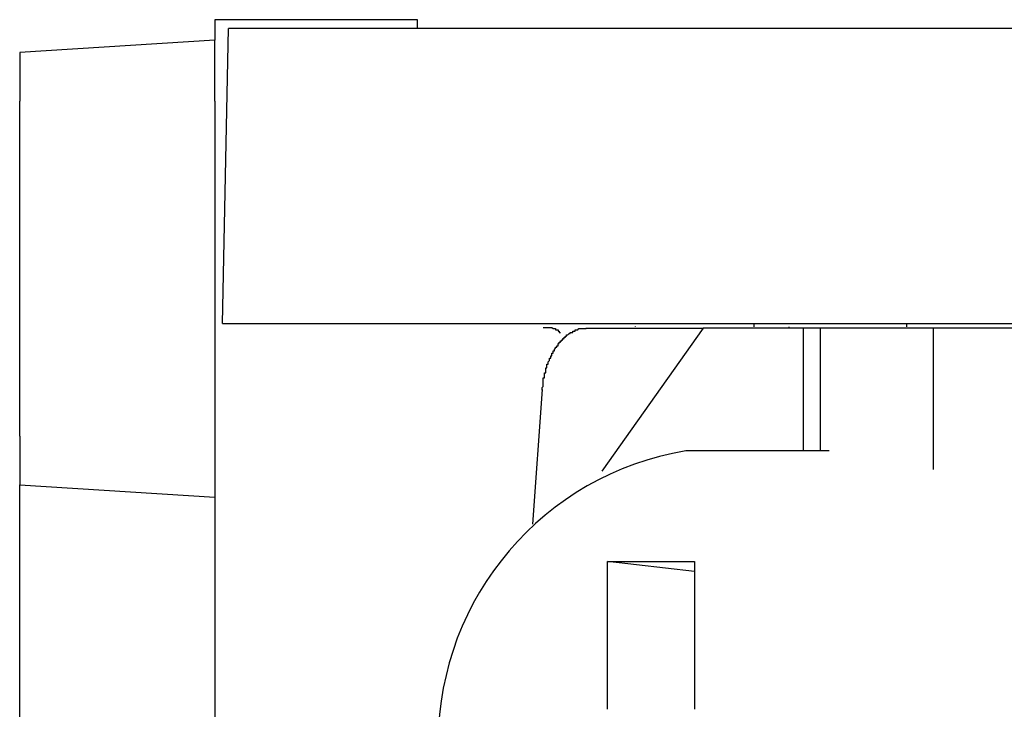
# Model space of a CAD drawing. Header units: millimetres. Extents: x 7187 to 8806, y -3756 to -2918.
# Tile 133 of 250: x 7692.54 to 7700.55, y -3219.39 to -3213.78. Entities that reach past the tile are written whole.
import ezdxf

# ---------------------------------------------------------------- set-up
doc = ezdxf.new("R2010")
doc.units = ezdxf.units.MM
doc.header["$LTSCALE"] = 3

msp = doc.modelspace()

# ---------------------------------------------------------------- linework, layer by layer
at = {"linetype": 'Continuous', "lineweight": 30}
for p, q in [((7694.1278, -3213.7763), (7694.1278, -3213.9422)), ((7695.7778, -3213.7763), (7694.1278, -3213.7763)), ((7695.7778, -3213.8483), (7695.7778, -3213.7763)), ((7694.1919, -3216.2483), (7694.2399, -3213.8483)), ((7703.1083, -3213.8483), (7694.2399, -3213.8483)), ((7694.1278, -3213.9422), (7692.5405, -3214.0422)), ((7694.1278, -3214.4382), (7694.1278, -3213.9422)), ((7692.5405, -3214.0422), (7692.5405, -3214.4382)), ((7692.5405, -3217.1664), (7692.5405, -3214.4382)), ((7694.1278, -3214.4382), (7694.1278, -3217.1664)), ((7694.1919, -3216.2483), (7703.0887, -3216.2483)), ((7697.1486, -3216.2868), (7698.1032, -3216.2868)), ((7698.1032, -3216.2868), (7697.2791, -3217.4522)), ((7697.5491, -3216.2744), (7697.5491, -3216.2763)), ((7698.9164, -3216.2868), (7698.1032, -3216.2868)), ((7698.5182, -3216.2763), (7698.5177, -3216.2483)), ((7698.7996, -3216.2763), (7698.7998, -3216.2868)), ((7698.9164, -3216.2868), (7698.9164, -3217.2868)), ((7699.0578, -3216.2868), (7698.9164, -3216.2868)), ((7699.977, -3216.2868), (7699.0578, -3216.2868)), ((7699.0578, -3217.2868), (7699.0578, -3216.2868)), ((7699.7616, -3216.2763), (7699.7621, -3216.2483)), ((7699.977, -3217.4368), (7699.977, -3216.2868)), ((7700.7902, -3216.2868), (7699.977, -3216.2868)), ((7696.7176, -3217.8815), (7696.795, -3216.7868)), ((7692.5405, -3217.1664), (7692.5405, -3217.5625)), ((7694.1278, -3217.1664), (7694.1278, -3217.6625)), ((7699.1285, -3217.2868), (7697.9618, -3217.2868)), ((7692.5405, -3217.5625), (7694.1278, -3217.6625)), ((7692.5405, -3223.318), (7692.5405, -3217.5625)), ((7694.1278, -3217.6625), (7694.1278, -3223.218)), ((7697.3254, -3218.1868), (7698.0325, -3218.1868)), ((7697.3254, -3219.3879), (7697.3254, -3218.1868)), ((7698.0325, -3218.2672), (7697.3254, -3218.1868)), ((7698.0325, -3218.1868), (7698.0325, -3219.3879))]:
    msp.add_line(p, q, dxfattribs=at)
for points in [[(7696.7922, -3216.7913, 0), (7696.7922, -3216.7813, 0), (7696.7922, -3216.7813, 0), (7696.7922, -3216.7813, 0), (7696.7922, -3216.7713, 0), (7696.7922, -3216.7713, 0), (7696.7922, -3216.7713, 0), (7696.7922, -3216.7713, 0), (7696.8022, -3216.7613, 0), (7696.8022, -3216.7613, 0), (7696.8022, -3216.7613, 0), (7696.8022, -3216.7613, 0), (7696.8022, -3216.7513, 0), (7696.8022, -3216.7513, 0), (7696.8022, -3216.7513, 0), (7696.8022, -3216.7413, 0), (7696.8022, -3216.7413, 0), (7696.8022, -3216.7413, 0), (7696.8022, -3216.7413, 0), (7696.8022, -3216.7313, 0), (7696.8022, -3216.7313, 0), (7696.8022, -3216.7313, 0), (7696.8022, -3216.7313, 0), (7696.8022, -3216.7213, 0), (7696.8022, -3216.7213, 0), (7696.8022, -3216.7213, 0), (7696.8022, -3216.7113, 0), (7696.8022, -3216.7113, 0), (7696.8022, -3216.7113, 0), (7696.8022, -3216.7113, 0), (7696.8022, -3216.7013, 0), (7696.8022, -3216.7013, 0), (7696.8022, -3216.7013, 0), (7696.8022, -3216.7013, 0), (7696.8022, -3216.6913, 0), (7696.8122, -3216.6913, 0), (7696.8122, -3216.6913, 0), (7696.8122, -3216.6913, 0), (7696.8122, -3216.6813, 0), (7696.8122, -3216.6813, 0), (7696.8122, -3216.6813, 0), (7696.8122, -3216.6713, 0), (7696.8122, -3216.6713, 0), (7696.8122, -3216.6713, 0), (7696.8122, -3216.6713, 0), (7696.8122, -3216.6613, 0), (7696.8122, -3216.6613, 0), (7696.8122, -3216.6613, 0), (7696.8122, -3216.6613, 0), (7696.8122, -3216.6513, 0), (7696.8122, -3216.6513, 0), (7696.8122, -3216.6513, 0), (7696.8222, -3216.6513, 0), (7696.8222, -3216.6413, 0), (7696.8222, -3216.6413, 0), (7696.8222, -3216.6413, 0), (7696.8222, -3216.6413, 0), (7696.8222, -3216.6313, 0), (7696.8222, -3216.6313, 0), (7696.8222, -3216.6313, 0), (7696.8222, -3216.6213, 0), (7696.8222, -3216.6213, 0), (7696.8222, -3216.6213, 0), (7696.8222, -3216.6213, 0), (7696.8222, -3216.6113, 0), (7696.8222, -3216.6113, 0), (7696.8322, -3216.6113, 0), (7696.8322, -3216.6113, 0), (7696.8322, -3216.6013, 0), (7696.8322, -3216.6013, 0), (7696.8322, -3216.6013, 0), (7696.8322, -3216.6013, 0), (7696.8322, -3216.5913, 0), (7696.8322, -3216.5913, 0), (7696.8322, -3216.5913, 0), (7696.8322, -3216.5913, 0), (7696.8322, -3216.5813, 0), (7696.8322, -3216.5813, 0), (7696.8422, -3216.5813, 0), (7696.8422, -3216.5813, 0), (7696.8422, -3216.5713, 0), (7696.8422, -3216.5713, 0), (7696.8422, -3216.5713, 0), (7696.8422, -3216.5713, 0), (7696.8422, -3216.5613, 0), (7696.8422, -3216.5613, 0), (7696.8422, -3216.5613, 0), (7696.8422, -3216.5613, 0), (7696.8522, -3216.5513, 0), (7696.8522, -3216.5513, 0), (7696.8522, -3216.5513, 0), (7696.8522, -3216.5513, 0), (7696.8522, -3216.5413, 0), (7696.8522, -3216.5413, 0), (7696.8522, -3216.5413, 0), (7696.8522, -3216.5413, 0), (7696.8522, -3216.5413, 0), (7696.8522, -3216.5313, 0), (7696.8622, -3216.5313, 0), (7696.8622, -3216.5313, 0), (7696.8622, -3216.5313, 0), (7696.8622, -3216.5213, 0), (7696.8622, -3216.5213, 0), (7696.8622, -3216.5213, 0), (7696.8622, -3216.5213, 0), (7696.8622, -3216.5113, 0), (7696.8622, -3216.5113, 0), (7696.8722, -3216.5113, 0), (7696.8722, -3216.5113, 0), (7696.8722, -3216.5013, 0), (7696.8722, -3216.5013, 0), (7696.8722, -3216.5013, 0), (7696.8722, -3216.5013, 0), (7696.8722, -3216.5013, 0), (7696.8722, -3216.4913, 0), (7696.8722, -3216.4913, 0), (7696.8822, -3216.4913, 0), (7696.8822, -3216.4913, 0), (7696.8822, -3216.4813, 0), (7696.8822, -3216.4813, 0), (7696.8822, -3216.4813, 0), (7696.8822, -3216.4813, 0), (7696.8822, -3216.4813, 0), (7696.8822, -3216.4713, 0), (7696.8922, -3216.4713, 0), (7696.8922, -3216.4713, 0), (7696.8922, -3216.4713, 0), (7696.8922, -3216.4713, 0), (7696.8922, -3216.4613, 0), (7696.8922, -3216.4613, 0), (7696.8922, -3216.4613, 0), (7696.8922, -3216.4613, 0), (7696.9022, -3216.4513, 0), (7696.9022, -3216.4513, 0), (7696.9022, -3216.4513, 0), (7696.9022, -3216.4513, 0), (7696.9022, -3216.4513, 0), (7696.9022, -3216.4413, 0), (7696.9022, -3216.4413, 0), (7696.9022, -3216.4413, 0), (7696.9122, -3216.4413, 0), (7696.9122, -3216.4413, 0), (7696.9122, -3216.4313, 0), (7696.9122, -3216.4313, 0), (7696.9122, -3216.4313, 0), (7696.9122, -3216.4313, 0), (7696.9122, -3216.4313, 0), (7696.9222, -3216.4313, 0), (7696.9222, -3216.4213, 0), (7696.9222, -3216.4213, 0), (7696.9222, -3216.4213, 0), (7696.9222, -3216.4213, 0), (7696.9222, -3216.4213, 0), (7696.9222, -3216.4113, 0), (7696.9322, -3216.4113, 0), (7696.9322, -3216.4113, 0), (7696.9322, -3216.4113, 0), (7696.9322, -3216.4113, 0), (7696.9322, -3216.4013, 0), (7696.9322, -3216.4013, 0), (7696.9322, -3216.4013, 0), (7696.9422, -3216.4013, 0), (7696.9422, -3216.4013, 0), (7696.9422, -3216.4013, 0), (7696.9422, -3216.3913, 0), (7696.9422, -3216.3913, 0), (7696.9422, -3216.3913, 0), (7696.9422, -3216.3913, 0), (7696.9522, -3216.3913, 0), (7696.9522, -3216.3913, 0), (7696.9522, -3216.3813, 0), (7696.9522, -3216.3813, 0), (7696.9522, -3216.3813, 0), (7696.9522, -3216.3813, 0), (7696.9622, -3216.3813, 0), (7696.9622, -3216.3813, 0), (7696.9622, -3216.3713, 0), (7696.9622, -3216.3713, 0), (7696.9622, -3216.3713, 0), (7696.9622, -3216.3713, 0), (7696.9622, -3216.3713, 0), (7696.9722, -3216.3713, 0), (7696.9722, -3216.3713, 0), (7696.9722, -3216.3613, 0), (7696.9722, -3216.3613, 0), (7696.9722, -3216.3613, 0), (7696.9722, -3216.3613, 0), (7696.9822, -3216.3613, 0), (7696.9822, -3216.3613, 0), (7696.9822, -3216.3613, 0), (7696.9822, -3216.3513, 0), (7696.9822, -3216.3513, 0), (7696.9822, -3216.3513, 0), (7696.9922, -3216.3513, 0), (7696.9922, -3216.3513, 0), (7696.9922, -3216.3513, 0), (7696.9922, -3216.3513, 0), (7696.9922, -3216.3413, 0), (7696.9922, -3216.3413, 0), (7697.0022, -3216.3413, 0), (7697.0022, -3216.3413, 0), (7697.0022, -3216.3413, 0), (7697.0022, -3216.3413, 0), (7697.0022, -3216.3413, 0), (7697.0022, -3216.3413, 0), (7697.0122, -3216.3313, 0), (7697.0122, -3216.3313, 0), (7697.0122, -3216.3313, 0), (7697.0122, -3216.3313, 0), (7697.0122, -3216.3313, 0), (7697.0122, -3216.3313, 0), (7697.0222, -3216.3313, 0), (7697.0222, -3216.3313, 0), (7697.0222, -3216.3313, 0), (7697.0222, -3216.3213, 0), (7697.0222, -3216.3213, 0), (7697.0222, -3216.3213, 0), (7697.0322, -3216.3213, 0), (7697.0322, -3216.3213, 0), (7697.0322, -3216.3213, 0), (7697.0322, -3216.3213, 0), (7697.0322, -3216.3213, 0), (7697.0322, -3216.3213, 0), (7697.0422, -3216.3213, 0), (7697.0422, -3216.3113, 0), (7697.0422, -3216.3113, 0), (7697.0422, -3216.3113, 0), (7697.0422, -3216.3113, 0), (7697.0422, -3216.3113, 0), (7697.0522, -3216.3113, 0), (7697.0522, -3216.3113, 0), (7697.0522, -3216.3113, 0), (7697.0522, -3216.3113, 0), (7697.0522, -3216.3113, 0), (7697.0522, -3216.3113, 0), (7697.0622, -3216.3113, 0), (7697.0622, -3216.3013, 0), (7697.0622, -3216.3013, 0), (7697.0622, -3216.3013, 0), (7697.0622, -3216.3013, 0), (7697.0622, -3216.3013, 0), (7697.0722, -3216.3013, 0), (7697.0722, -3216.3013, 0), (7697.0722, -3216.3013, 0), (7697.0722, -3216.3013, 0), (7697.0722, -3216.3013, 0), (7697.0722, -3216.3013, 0), (7697.0822, -3216.3013, 0), (7697.0822, -3216.3013, 0), (7697.0822, -3216.3013, 0), (7697.0822, -3216.3013, 0), (7697.0822, -3216.3013, 0), (7697.0922, -3216.2913, 0), (7697.0922, -3216.2913, 0), (7697.0922, -3216.2913, 0), (7697.0922, -3216.2913, 0), (7697.0922, -3216.2913, 0), (7697.0922, -3216.2913, 0), (7697.1022, -3216.2913, 0), (7697.1022, -3216.2913, 0), (7697.1022, -3216.2913, 0), (7697.1022, -3216.2913, 0), (7697.1022, -3216.2913, 0), (7697.1022, -3216.2913, 0), (7697.1122, -3216.2913, 0), (7697.1122, -3216.2913, 0), (7697.1122, -3216.2913, 0), (7697.1122, -3216.2913, 0), (7697.1122, -3216.2913, 0), (7697.1122, -3216.2913, 0), (7697.1222, -3216.2913, 0), (7697.1222, -3216.2913, 0), (7697.1222, -3216.2913, 0), (7697.1222, -3216.2913, 0), (7697.1222, -3216.2913, 0), (7697.1322, -3216.2913, 0), (7697.1322, -3216.2913, 0), (7697.1322, -3216.2913, 0), (7697.1322, -3216.2913, 0), (7697.1322, -3216.2913, 0), (7697.1322, -3216.2913, 0), (7697.1422, -3216.2913, 0), (7697.1422, -3216.2913, 0), (7697.1422, -3216.2913, 0), (7697.1422, -3216.2913, 0), (7697.1422, -3216.2913, 0), (7697.1422, -3216.2913, 0), (7697.1522, -3216.2913, 0)], [(7696.8022, -3216.2813, 0), (7696.8022, -3216.2813, 0), (7696.8022, -3216.2813, 0), (7696.8022, -3216.2813, 0), (7696.8022, -3216.2813, 0), (7696.8022, -3216.2813, 0), (7696.8022, -3216.2813, 0), (7696.8122, -3216.2813, 0), (7696.8122, -3216.2813, 0), (7696.8122, -3216.2813, 0), (7696.8122, -3216.2813, 0), (7696.8122, -3216.2813, 0), (7696.8122, -3216.2813, 0), (7696.8122, -3216.2813, 0), (7696.8122, -3216.2813, 0), (7696.8122, -3216.2813, 0), (7696.8122, -3216.2813, 0), (7696.8122, -3216.2813, 0), (7696.8222, -3216.2813, 0), (7696.8222, -3216.2813, 0), (7696.8222, -3216.2813, 0), (7696.8222, -3216.2813, 0), (7696.8222, -3216.2813, 0), (7696.8222, -3216.2813, 0), (7696.8222, -3216.2813, 0), (7696.8222, -3216.2813, 0), (7696.8222, -3216.2813, 0), (7696.8222, -3216.2813, 0), (7696.8322, -3216.2813, 0), (7696.8322, -3216.2813, 0), (7696.8322, -3216.2813, 0), (7696.8322, -3216.2813, 0), (7696.8322, -3216.2813, 0), (7696.8322, -3216.2813, 0), (7696.8322, -3216.2813, 0), (7696.8322, -3216.2813, 0), (7696.8322, -3216.2813, 0), (7696.8322, -3216.2813, 0), (7696.8322, -3216.2813, 0), (7696.8422, -3216.2813, 0), (7696.8422, -3216.2813, 0), (7696.8422, -3216.2813, 0), (7696.8422, -3216.2813, 0), (7696.8422, -3216.2813, 0), (7696.8422, -3216.2813, 0), (7696.8422, -3216.2813, 0), (7696.8422, -3216.2813, 0), (7696.8422, -3216.2813, 0), (7696.8422, -3216.2813, 0), (7696.8522, -3216.2813, 0), (7696.8522, -3216.2813, 0), (7696.8522, -3216.2813, 0), (7696.8522, -3216.2813, 0), (7696.8522, -3216.2813, 0), (7696.8522, -3216.2813, 0), (7696.8522, -3216.2813, 0), (7696.8522, -3216.2813, 0), (7696.8522, -3216.2813, 0), (7696.8522, -3216.2813, 0), (7696.8522, -3216.2813, 0), (7696.8622, -3216.2813, 0), (7696.8622, -3216.2813, 0), (7696.8622, -3216.2813, 0), (7696.8622, -3216.2813, 0), (7696.8622, -3216.2813, 0), (7696.8622, -3216.2813, 0), (7696.8622, -3216.2813, 0), (7696.8622, -3216.2813, 0), (7696.8622, -3216.2813, 0), (7696.8622, -3216.2813, 0), (7696.8622, -3216.2813, 0), (7696.8722, -3216.2813, 0), (7696.8722, -3216.2813, 0), (7696.8722, -3216.2813, 0), (7696.8722, -3216.2813, 0), (7696.8722, -3216.2813, 0), (7696.8722, -3216.2813, 0), (7696.8722, -3216.2813, 0), (7696.8722, -3216.2813, 0), (7696.8722, -3216.2813, 0), (7696.8722, -3216.2813, 0), (7696.8722, -3216.2813, 0), (7696.8822, -3216.2913, 0), (7696.8822, -3216.2913, 0), (7696.8822, -3216.2913, 0), (7696.8822, -3216.2913, 0), (7696.8822, -3216.2913, 0), (7696.8822, -3216.2913, 0), (7696.8822, -3216.2913, 0), (7696.8822, -3216.2913, 0), (7696.8822, -3216.2913, 0), (7696.8822, -3216.2913, 0), (7696.8822, -3216.2913, 0), (7696.8922, -3216.2913, 0), (7696.8922, -3216.2913, 0), (7696.8922, -3216.2913, 0), (7696.8922, -3216.2913, 0), (7696.8922, -3216.2913, 0), (7696.8922, -3216.2913, 0), (7696.8922, -3216.2913, 0), (7696.8922, -3216.2913, 0), (7696.8922, -3216.2913, 0), (7696.8922, -3216.2913, 0), (7696.8922, -3216.2913, 0), (7696.9022, -3216.2913, 0), (7696.9022, -3216.2913, 0), (7696.9022, -3216.2913, 0), (7696.9022, -3216.2913, 0), (7696.9022, -3216.2913, 0), (7696.9022, -3216.2913, 0), (7696.9022, -3216.3013, 0), (7696.9022, -3216.3013, 0), (7696.9022, -3216.3013, 0), (7696.9022, -3216.3013, 0), (7696.9022, -3216.3013, 0), (7696.9022, -3216.3013, 0), (7696.9122, -3216.3013, 0), (7696.9122, -3216.3013, 0), (7696.9122, -3216.3013, 0), (7696.9122, -3216.3013, 0), (7696.9122, -3216.3013, 0), (7696.9122, -3216.3013, 0), (7696.9122, -3216.3013, 0), (7696.9122, -3216.3013, 0), (7696.9122, -3216.3013, 0), (7696.9122, -3216.3013, 0), (7696.9122, -3216.3013, 0), (7696.9122, -3216.3013, 0), (7696.9222, -3216.3013, 0), (7696.9222, -3216.3113, 0), (7696.9222, -3216.3113, 0), (7696.9222, -3216.3113, 0), (7696.9222, -3216.3113, 0), (7696.9222, -3216.3113, 0), (7696.9222, -3216.3113, 0), (7696.9222, -3216.3113, 0), (7696.9222, -3216.3113, 0), (7696.9222, -3216.3113, 0), (7696.9222, -3216.3113, 0), (7696.9222, -3216.3113, 0), (7696.9322, -3216.3113, 0), (7696.9322, -3216.3113, 0), (7696.9322, -3216.3113, 0), (7696.9322, -3216.3113, 0), (7696.9322, -3216.3113, 0), (7696.9322, -3216.3213, 0), (7696.9322, -3216.3213, 0), (7696.9322, -3216.3213, 0), (7696.9322, -3216.3213, 0), (7696.9322, -3216.3213, 0), (7696.9322, -3216.3213, 0), (7696.9322, -3216.3213, 0), (7696.9422, -3216.3213, 0), (7696.9422, -3216.3213, 0), (7696.9422, -3216.3213, 0), (7696.9422, -3216.3213, 0), (7696.9422, -3216.3213, 0), (7696.9422, -3216.3213, 0), (7696.9422, -3216.3213, 0), (7696.9422, -3216.3213, 0)]]:
    msp.add_polyline3d(points, dxfattribs=at)
msp.add_arc((7698.3568, -3219.6642), 2.41, 99.4352, 179.60446, dxfattribs=at)

doc.saveas('drawing.dxf')
